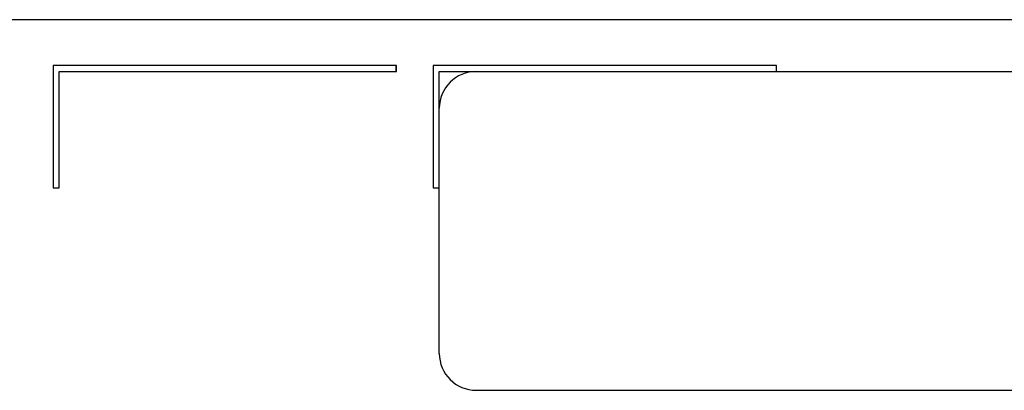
# Model space of a CAD drawing. Header units: millimetres. Extents: x 0 to 1400, y 0 to 1300.
# Tile 34 of 78: x 489 to 569, y 699 to 729. Entities that reach past the tile are written whole.
import ezdxf

# ---------------------------------------------------------------- set-up
doc = ezdxf.new("R2010")
doc.units = ezdxf.units.MM
doc.header["$LTSCALE"] = 84.740741
doc.layers.add('00_COMPONENTS', color=7, linetype='CONTINUOUS')

msp = doc.modelspace()

# ---------------------------------------------------------------- linework, layer by layer
at = {"layer": '00_COMPONENTS', "color": 7, "linetype": 'CONTINUOUS'}
for p, q in [((607.453, 729.079), (435.34, 729.079)), ((491.897, 725.355), (491.897, 715.355)), ((491.897, 725.355), (491.905, 725.346)), ((519.897, 725.355), (491.897, 725.355)), ((491.905, 725.346), (491.905, 715.364)), ((519.888, 725.346), (491.905, 725.346)), ((519.897, 725.355), (519.888, 725.346)), ((519.888, 724.864), (519.888, 725.346)), ((519.897, 724.855), (519.897, 725.355)), ((522.897, 725.355), (522.897, 715.355)), ((522.897, 725.355), (522.905, 725.346)), ((550.897, 725.355), (522.897, 725.355)), ((522.905, 725.346), (522.905, 715.364)), ((550.888, 725.346), (522.905, 725.346)), ((550.897, 725.355), (550.888, 725.346)), ((550.888, 724.864), (550.888, 725.346)), ((550.897, 724.855), (550.897, 725.355)), ((492.388, 715.364), (492.388, 724.864)), ((492.397, 724.855), (492.388, 724.864)), ((492.388, 724.864), (519.888, 724.864)), ((492.397, 715.355), (492.397, 724.855)), ((492.397, 724.855), (519.897, 724.855)), ((519.897, 724.855), (519.888, 724.864)), ((523.388, 715.364), (523.388, 724.864)), ((523.397, 724.855), (523.388, 724.864)), ((523.388, 724.864), (550.888, 724.864)), ((523.397, 701.855), (523.397, 724.855)), ((523.397, 724.855), (570.397, 724.855)), ((550.897, 724.855), (550.888, 724.864)), ((491.897, 715.355), (491.905, 715.364)), ((491.897, 715.355), (492.397, 715.355)), ((491.905, 715.364), (492.388, 715.364)), ((492.397, 715.355), (492.388, 715.364)), ((522.897, 715.355), (522.905, 715.364)), ((522.897, 715.355), (523.397, 715.355)), ((522.905, 715.364), (523.388, 715.364)), ((523.397, 715.355), (523.388, 715.364)), ((526.397, 698.855), (570.397, 698.855))]:
    msp.add_line(p, q, dxfattribs=at)
for centre, start, end in [((526.397, 721.855), 90, 180), ((526.397, 701.855), 180, 270)]:
    msp.add_arc(centre, 3, start, end, dxfattribs=at)

doc.saveas('drawing.dxf')
